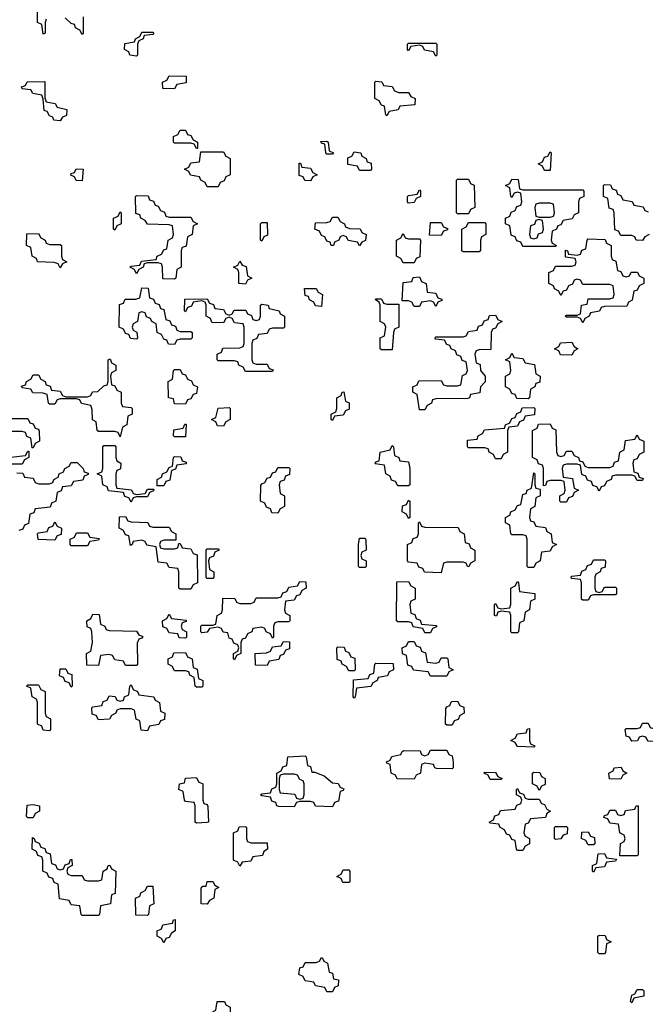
# Model space of a CAD drawing. Header units: inches. Extents: x 2518216 to 2687946, y 757338 to 915227.
# Tile 15 of 75: x 2627081 to 2629380, y 763580 to 767200. Entities that reach past the tile are written whole.
import ezdxf

# ---------------------------------------------------------------- set-up
doc = ezdxf.new("R2010")
doc.units = ezdxf.units.IN
doc.header["$MEASUREMENT"] = 0
doc.layers.add('C6726', color=7, linetype='Continuous')

msp = doc.modelspace()

# ---------------------------------------------------------------- linework, layer by layer
at = {"layer": 'C6726', "color": 6}
for points in [[(2627178, 767202), (2627174, 767190), (2627174, 767150), (2627167.3, 767147.3), (2627162, 767182), (2627146, 767190), (2627146, 767250)], [(2627314, 767210), (2627314, 767150), (2627310, 767146), (2627302, 767162), (2627286, 767170), (2627282, 767182), (2627270, 767186), (2627247.3, 767207.3)], [(2629394, 766410), (2629378, 766402), (2629370, 766388.7), (2629346, 766390), (2629342, 766402), (2629330, 766406), (2629290, 766406), (2629282, 766422), (2629268, 766428), (2629266, 766490), (2629262, 766502), (2629247.3, 766507.3), (2629242, 766542), (2629226, 766550), (2629226, 766590), (2629230, 766594), (2629252.7, 766592.7), (2629258, 766578), (2629272.7, 766572.7), (2629278, 766558), (2629290, 766554), (2629298, 766538), (2629331.6, 766531.6), (2629338, 766518), (2629371.6, 766511.6), (2629378, 766498), (2629390, 766494)], [(2627050, 765734), (2627110, 765734), (2627118, 765718), (2627130, 765714), (2627138, 765698), (2627150, 765694), (2627152.7, 765687.3), (2627154, 765650), (2627138, 765642), (2627130, 765626), (2627126, 765626), (2627122, 765662), (2627107.3, 765667.3), (2627102, 765682), (2627090, 765686), (2627050, 765686)], [(2627048.4, 765591.6), (2627102, 765598), (2627110, 765614), (2627114, 765614), (2627114, 765590), (2627098, 765582), (2627090, 765566), (2626990, 765566)], [(2627070, 765534), (2627092.7, 765532.7), (2627098, 765518), (2627130, 765514), (2627138, 765498), (2627150, 765494), (2627190, 765494), (2627202, 765498), (2627206, 765510), (2627222, 765518), (2627226, 765530), (2627242, 765538), (2627246, 765550), (2627262, 765558), (2627270, 765572), (2627291.6, 765571.6), (2627314, 765550), (2627318, 765538), (2627332.7, 765532.7), (2627332.7, 765527.3), (2627318, 765522), (2627312.7, 765507.3), (2627278, 765502), (2627270, 765486), (2627238, 765482), (2627232.7, 765467.3), (2627218, 765462), (2627214, 765430), (2627198, 765422), (2627192.7, 765407.3), (2627138, 765402), (2627132.7, 765387.3), (2627118, 765382), (2627112.7, 765347.3), (2627098, 765342), (2627092.7, 765327.3), (2627078, 765322)]]:
    msp.add_lwpolyline(points, dxfattribs=at)
for points in [[(2627510, 767066), (2627486, 767070), (2627482, 767082), (2627466, 767090), (2627467.3, 767112.7), (2627502, 767118), (2627506, 767130), (2627522, 767138), (2627530, 767154), (2627570, 767154), (2627574, 767150), (2627570, 767146), (2627538, 767142), (2627534, 767130), (2627518, 767122), (2627514, 767110), (2627514, 767070)], [(2628610, 767066), (2628602, 767082), (2628568.4, 767088.4), (2628562, 767102), (2628550, 767106), (2628518, 767102), (2628510, 767086), (2628506, 767090), (2628506, 767110), (2628510, 767114), (2628610, 767114), (2628614, 767110), (2628614, 767070)], [(2627230, 766828), (2627206, 766830), (2627202, 766842), (2627190, 766846), (2627182, 766862), (2627170, 766866), (2627167.3, 766907.3), (2627162, 766922), (2627128.4, 766928.4), (2627122, 766942), (2627090, 766946), (2627087.3, 766952.7), (2627102, 766958), (2627108, 766972), (2627172.7, 766972.7), (2627172.7, 766912.7), (2627178, 766898), (2627211.6, 766891.6), (2627218, 766878), (2627254, 766870), (2627252.7, 766847.3), (2627238, 766842)], [(2627650, 766946), (2627607.3, 766947.3), (2627606, 766970), (2627622, 766978), (2627630, 766994), (2627692.7, 766992.7), (2627692.7, 766967.3), (2627658, 766962)], [(2628430, 766846), (2628426, 766850), (2628422, 766882), (2628410, 766886), (2628402, 766902), (2628386, 766910), (2628386, 766970), (2628390, 766974), (2628411.6, 766971.6), (2628418, 766958), (2628450, 766954), (2628458, 766938), (2628472.7, 766932.7), (2628510, 766932), (2628518, 766918), (2628534, 766910), (2628532.7, 766887.3), (2628478, 766882), (2628471.3, 766868.7), (2628438, 766862)], [(2627730, 766726), (2627722, 766742), (2627710, 766746), (2627650, 766746), (2627646, 766750), (2627646, 766770), (2627662, 766778), (2627670, 766794), (2627690, 766794), (2627698, 766778), (2627710, 766774), (2627718, 766758), (2627734, 766750), (2627734, 766726)], [(2628210, 766706), (2628206, 766710), (2628202, 766742), (2628190, 766746), (2628187.3, 766752.7), (2628210, 766754), (2628214, 766750), (2628218, 766718), (2628234, 766710), (2628230, 766706)], [(2627770, 766586), (2627762, 766602), (2627746, 766610), (2627742, 766622), (2627708.7, 766628.7), (2627702, 766642), (2627686, 766650), (2627702, 766658), (2627710, 766674), (2627742, 766678), (2627746, 766714), (2627830, 766714), (2627838, 766698), (2627854, 766690), (2627854, 766630), (2627838, 766622), (2627832.7, 766607.3), (2627818, 766602), (2627810, 766586)], [(2628330, 766646), (2628322, 766662), (2628287.3, 766667.3), (2628287.3, 766692.7), (2628302, 766698), (2628310, 766714), (2628334, 766710), (2628338, 766698), (2628354, 766690), (2628358, 766678), (2628372.7, 766672.7), (2628374, 766650), (2628370, 766646)], [(2629010, 766646), (2629002, 766662), (2628986, 766670), (2629002, 766678), (2629010, 766694), (2629022, 766698), (2629030, 766714), (2629034, 766710), (2629030, 766646)], [(2627310, 766608), (2627288.4, 766608.4), (2627282, 766622), (2627268.4, 766628.4), (2627270, 766634), (2627282, 766638), (2627288.4, 766651.6), (2627314, 766650)], [(2628150, 766608), (2628128.4, 766608.4), (2628122, 766622), (2628107.3, 766627.3), (2628107.3, 766672.7), (2628112.7, 766672.7), (2628118, 766658), (2628150, 766654), (2628158, 766638), (2628174, 766630), (2628158, 766622)], [(2628690, 766486), (2628686, 766490), (2628686, 766610), (2628690, 766614), (2628730, 766614), (2628738, 766598), (2628751.6, 766591.6), (2628754, 766510), (2628738, 766502), (2628730, 766486)], [(2628930, 766574), (2629150, 766574), (2629154, 766570), (2629154, 766550), (2629138, 766542), (2629134, 766530), (2629134, 766490), (2629118, 766482), (2629111.6, 766468.4), (2629078, 766462), (2629070, 766446), (2629058, 766442), (2629054, 766430), (2629038, 766422), (2629034, 766390), (2629038, 766378), (2629054, 766370), (2629050, 766366), (2628930, 766366), (2628922, 766382), (2628907.3, 766387.3), (2628902, 766402), (2628887.3, 766407.3), (2628882, 766442), (2628866, 766450), (2628866, 766470), (2628882, 766478), (2628887.3, 766492.7), (2628902, 766498), (2628907.3, 766512.7), (2628922, 766518), (2628926, 766530), (2628922, 766562), (2628910, 766566), (2628898, 766562), (2628890, 766546), (2628886, 766550), (2628882, 766582), (2628866, 766590), (2628882, 766598), (2628890, 766614), (2628912.7, 766612.7), (2628918, 766578)], [(2628510, 766526), (2628506, 766530), (2628506, 766550), (2628510, 766554), (2628542, 766558), (2628550, 766574), (2628554, 766570), (2628554, 766550), (2628538, 766542), (2628530, 766528)], [(2627630, 766474), (2627710, 766474), (2627718, 766458), (2627734, 766450), (2627718, 766442), (2627714, 766410), (2627698, 766402), (2627692.7, 766367.3), (2627678, 766362), (2627674, 766350), (2627674, 766290), (2627658, 766282), (2627654, 766250), (2627650, 766246), (2627607.3, 766247.3), (2627606, 766290), (2627602, 766302), (2627590, 766306), (2627550, 766306), (2627538, 766302), (2627534, 766290), (2627518, 766282), (2627510, 766266), (2627502, 766282), (2627486, 766290), (2627490, 766294), (2627522, 766298), (2627528.4, 766311.6), (2627582, 766318), (2627586, 766330), (2627602, 766338), (2627610, 766354), (2627622, 766358), (2627626, 766390), (2627642, 766398), (2627646, 766410), (2627642, 766442), (2627630, 766446), (2627550, 766448), (2627542, 766462), (2627526, 766470), (2627522, 766482), (2627507.3, 766487.3), (2627506, 766550), (2627510, 766554), (2627552.7, 766552.7), (2627558, 766538), (2627572.7, 766532.7), (2627578, 766518), (2627590, 766514), (2627598, 766498), (2627612.7, 766492.7), (2627618, 766478)], [(2629030, 766526), (2628990, 766526), (2628978, 766522), (2628974, 766510), (2628978, 766478), (2628990, 766474), (2629030, 766474), (2629042, 766478), (2629046, 766490), (2629042, 766522)], [(2627430, 766426), (2627426, 766430), (2627426, 766470), (2627442, 766478), (2627450, 766494), (2627454, 766490), (2627454, 766450), (2627438, 766442)], [(2628330, 766368), (2628322, 766382), (2628288.4, 766388.4), (2628282, 766402), (2628270, 766406), (2628258, 766402), (2628254, 766390), (2628238, 766382), (2628234, 766370), (2628226, 766370), (2628222, 766382), (2628210, 766386), (2628202, 766402), (2628190, 766406), (2628182, 766422), (2628166, 766430), (2628167.3, 766452.7), (2628210, 766454), (2628222, 766458), (2628230, 766474), (2628250, 766474), (2628258, 766458), (2628274, 766450), (2628278, 766438), (2628292.7, 766432.7), (2628331.6, 766431.6), (2628338, 766418), (2628354, 766410), (2628351.6, 766388.4), (2628338, 766382)], [(2628990, 766466), (2628978, 766462), (2628972.7, 766447.3), (2628958, 766442), (2628954, 766410), (2628958, 766398), (2628970, 766394), (2628982, 766398), (2628987.3, 766412.7), (2629002, 766418), (2629006, 766430), (2629002, 766462)], [(2627970, 766386), (2627966, 766390), (2627966, 766450), (2627970, 766454), (2627990, 766454), (2627991.6, 766408.4), (2627978, 766402)], [(2628630, 766406), (2628587.3, 766407.3), (2628590, 766454), (2628630, 766454), (2628638, 766438), (2628652.7, 766432.7), (2628652.7, 766427.3), (2628638, 766422)], [(2628710, 766346), (2628706, 766350), (2628706, 766430), (2628722, 766438), (2628730, 766454), (2628790, 766454), (2628794, 766450), (2628794, 766410), (2628778, 766402), (2628774, 766390), (2628774, 766350), (2628770, 766346)], [(2627190, 766374), (2627230, 766374), (2627234, 766370), (2627234, 766330), (2627238, 766318), (2627254, 766310), (2627238, 766302), (2627230, 766288), (2627222, 766302), (2627207.3, 766307.3), (2627146, 766310), (2627142, 766322), (2627126, 766330), (2627122, 766362), (2627106, 766370), (2627107.3, 766412.7), (2627150, 766414), (2627158, 766398), (2627174, 766390), (2627178, 766378)], [(2628510, 766394), (2628550, 766394), (2628554, 766390), (2628551.6, 766328.4), (2628538, 766322), (2628530, 766306), (2628490, 766306), (2628482, 766322), (2628466, 766330), (2628466, 766390), (2628482, 766398), (2628490, 766414), (2628498, 766398)], [(2629310, 766254), (2629322, 766258), (2629328.4, 766271.6), (2629351.3, 766271.3), (2629358, 766258), (2629374, 766250), (2629374, 766230), (2629358, 766222), (2629350, 766206), (2629338, 766202), (2629331.6, 766168.4), (2629318, 766162), (2629312.7, 766147.3), (2629230, 766146), (2629218, 766142), (2629211.3, 766128.7), (2629178, 766122), (2629174, 766110), (2629158, 766102), (2629150, 766086), (2629142, 766102), (2629130, 766106), (2629090, 766106), (2629086, 766110), (2629090, 766114), (2629130, 766114), (2629142, 766118), (2629146, 766150), (2629166, 766154), (2629170, 766174), (2629250, 766174), (2629262, 766178), (2629266, 766190), (2629262, 766222), (2629250, 766226), (2629150, 766226), (2629142, 766242), (2629130, 766246), (2629118, 766242), (2629112.7, 766227.3), (2629098, 766222), (2629090, 766206), (2629078, 766202), (2629070, 766186), (2629062, 766202), (2629046, 766210), (2629042, 766222), (2629026, 766230), (2629026, 766270), (2629042, 766278), (2629050, 766294), (2629110, 766294), (2629122, 766298), (2629126, 766310), (2629122, 766322), (2629087.3, 766327.3), (2629087.3, 766352.7), (2629094, 766350), (2629098, 766338), (2629130, 766334), (2629142, 766338), (2629147.3, 766352.7), (2629162, 766358), (2629166, 766390), (2629170, 766394), (2629232, 766392), (2629238, 766378), (2629254, 766370), (2629254, 766330), (2629258, 766318), (2629271.6, 766311.6), (2629278, 766278), (2629290, 766274), (2629298, 766258)], [(2627910, 766228), (2627886, 766230), (2627886, 766270), (2627882, 766282), (2627866, 766290), (2627882, 766298), (2627890, 766312), (2627898, 766298), (2627912.7, 766292.7), (2627918, 766258), (2627934, 766250), (2627918, 766242)], [(2628610, 766146), (2628602, 766162), (2628590, 766166), (2628558, 766162), (2628550, 766146), (2628530, 766146), (2628522, 766162), (2628510, 766166), (2628486, 766166), (2628490, 766234), (2628522, 766238), (2628527.3, 766252.7), (2628550, 766254), (2628558, 766238), (2628574, 766230), (2628578, 766198), (2628610, 766194), (2628618, 766178), (2628632.7, 766172.7), (2628632.7, 766167.3), (2628618, 766162)], [(2627670, 766054), (2627710, 766054), (2627714, 766050), (2627714, 766030), (2627710, 766026), (2627670, 766026), (2627658, 766022), (2627650, 766006), (2627627.3, 766007.3), (2627622, 766022), (2627610, 766026), (2627602, 766042), (2627586, 766050), (2627582, 766082), (2627566, 766090), (2627562, 766102), (2627547.3, 766107.3), (2627542, 766122), (2627530, 766126), (2627518, 766122), (2627514, 766090), (2627498, 766082), (2627494, 766070), (2627498, 766058), (2627511.6, 766051.6), (2627514, 766030), (2627510, 766026), (2627487.3, 766027.3), (2627482, 766042), (2627470, 766046), (2627462, 766062), (2627446, 766070), (2627447.3, 766152.7), (2627462, 766158), (2627468, 766172), (2627507.3, 766172.7), (2627522, 766178), (2627530, 766214), (2627552.7, 766212.7), (2627558, 766178), (2627572.7, 766172.7), (2627578, 766158), (2627592.7, 766152.7), (2627598, 766138), (2627610, 766134), (2627618, 766098), (2627632.7, 766092.7), (2627638, 766078), (2627652.7, 766072.7), (2627658, 766058)], [(2628190, 766146), (2628168.4, 766148.4), (2628162, 766162), (2628146, 766170), (2628142, 766182), (2628130, 766186), (2628128, 766212), (2628170, 766212), (2628178, 766198), (2628194, 766190)], [(2627850, 766114), (2627862, 766118), (2627868.4, 766131.6), (2627912, 766132), (2627918, 766118), (2627932.7, 766112.7), (2627938, 766098), (2627950, 766094), (2627962, 766098), (2627966, 766110), (2627966, 766150), (2627970, 766154), (2627994, 766150), (2627998, 766138), (2628034, 766130), (2628038, 766118), (2628054, 766110), (2628054, 766070), (2628050, 766066), (2628010, 766066), (2627998, 766062), (2627990, 766046), (2627958, 766042), (2627952.7, 766027.3), (2627938, 766022), (2627934, 766010), (2627934, 765950), (2627938, 765938), (2627950, 765934), (2627990, 765934), (2627998, 765918), (2628012.7, 765912.7), (2628010, 765906), (2627910, 765906), (2627902, 765922), (2627886, 765930), (2627882, 765942), (2627870, 765946), (2627810, 765946), (2627806, 765950), (2627806, 765970), (2627822, 765978), (2627827.3, 765992.7), (2627890, 765994), (2627902, 765998), (2627906, 766010), (2627906, 766070), (2627902, 766082), (2627870, 766086), (2627862, 766102), (2627850, 766106), (2627838, 766102), (2627830, 766086), (2627787.3, 766087.3), (2627782, 766102), (2627766, 766110), (2627766, 766150), (2627762, 766162), (2627750, 766166), (2627718, 766162), (2627712.7, 766147.3), (2627698, 766142), (2627690, 766126), (2627686, 766130), (2627687.3, 766172.7), (2627770, 766174), (2627778, 766158), (2627792.7, 766152.7), (2627798, 766138), (2627830, 766134), (2627838, 766118)], [(2628430, 766154), (2628474, 766154), (2628474, 766070), (2628458, 766062), (2628454, 766050), (2628450, 765986), (2628410, 765986), (2628406, 765990), (2628406, 766030), (2628422, 766038), (2628426, 766070), (2628422, 766082), (2628406, 766090), (2628406, 766150), (2628402, 766162), (2628388, 766170), (2628390, 766174), (2628410, 766174), (2628418, 766158)], [(2628550, 765766), (2628542, 765822), (2628526, 765830), (2628526, 765850), (2628542, 765858), (2628547.3, 765872.7), (2628630, 765874), (2628638, 765858), (2628650, 765854), (2628690, 765854), (2628702, 765858), (2628708.4, 765891.6), (2628722, 765898), (2628726, 765910), (2628722, 765942), (2628707.3, 765947.3), (2628702, 765962), (2628687.3, 765967.3), (2628682, 765982), (2628666, 765990), (2628662, 766002), (2628650, 766006), (2628642, 766022), (2628610, 766026), (2628606, 766030), (2628610, 766034), (2628710, 766034), (2628722, 766038), (2628730, 766054), (2628762, 766058), (2628767.3, 766072.7), (2628782, 766078), (2628787.3, 766092.7), (2628802, 766098), (2628807.3, 766112.7), (2628830, 766114), (2628838, 766098), (2628854, 766090), (2628838, 766082), (2628830, 766066), (2628818, 766062), (2628814, 766050), (2628812.7, 765987.3), (2628770, 765986), (2628758, 765982), (2628754, 765970), (2628758, 765938), (2628772.7, 765932.7), (2628774, 765910), (2628792, 765890), (2628791.6, 765868.4), (2628774, 765850), (2628771.3, 765828.7), (2628738, 765822), (2628734, 765810), (2628727.3, 765807.3), (2628610, 765806), (2628598, 765802), (2628594, 765790), (2628578, 765782), (2628570, 765766)], [(2629110, 765966), (2629068.4, 765968.4), (2629062, 765982), (2629046, 765990), (2629062, 765998), (2629068.4, 766011.6), (2629110, 766014), (2629118, 765998), (2629132, 765990), (2629118, 765982)], [(2628950, 765806), (2628907.3, 765807.3), (2628902, 765822), (2628890, 765826), (2628882, 765842), (2628866, 765850), (2628866, 765890), (2628882, 765898), (2628886, 765910), (2628882, 765942), (2628866, 765950), (2628882, 765958), (2628890, 765974), (2628898, 765958), (2628930, 765954), (2628938, 765938), (2628972.7, 765932.7), (2628978, 765898), (2628994, 765890), (2628992.7, 765867.3), (2628978, 765862), (2628974, 765850), (2628958, 765842), (2628954, 765810)], [(2627450, 765666), (2627442, 765682), (2627430, 765686), (2627370, 765686), (2627366, 765690), (2627362, 765722), (2627348.4, 765728.4), (2627347.3, 765767.3), (2627342, 765782), (2627308.4, 765788.4), (2627302, 765802), (2627290, 765806), (2627230, 765806), (2627218, 765802), (2627210, 765786), (2627190, 765786), (2627186, 765790), (2627182, 765822), (2627167.3, 765827.3), (2627128.4, 765828.4), (2627122, 765842), (2627090, 765846), (2627087.3, 765852.7), (2627102, 765858), (2627106, 765870), (2627122, 765878), (2627130, 765894), (2627150, 765894), (2627158, 765878), (2627174, 765870), (2627178, 765858), (2627192.7, 765852.7), (2627198, 765838), (2627230, 765834), (2627238, 765818), (2627250, 765814), (2627330, 765814), (2627342, 765818), (2627348.4, 765831.6), (2627367.3, 765832.7), (2627390, 765854), (2627402, 765858), (2627406, 765870), (2627406, 765950), (2627412.7, 765952.7), (2627418, 765938), (2627434, 765930), (2627434, 765910), (2627418, 765902), (2627414, 765890), (2627418, 765858), (2627430, 765854), (2627438, 765838), (2627454, 765830), (2627454, 765790), (2627458, 765778), (2627490, 765774), (2627494, 765770), (2627494, 765750), (2627478, 765742), (2627474, 765710), (2627458, 765702)], [(2627690, 765786), (2627650, 765788), (2627646, 765806), (2627628, 765810), (2627626, 765870), (2627642, 765878), (2627646, 765910), (2627650, 765914), (2627670, 765914), (2627678, 765898), (2627690, 765894), (2627698, 765878), (2627712.7, 765872.7), (2627718, 765858), (2627734, 765850), (2627730, 765826), (2627718, 765822), (2627710, 765806), (2627698, 765802)], [(2628230, 765726), (2628226, 765730), (2628226, 765750), (2628242, 765758), (2628246, 765770), (2628246, 765810), (2628262, 765818), (2628266, 765830), (2628271.6, 765831.6), (2628278, 765798), (2628291.6, 765791.6), (2628291.6, 765768.4), (2628278, 765762), (2628270, 765746), (2628238, 765742)], [(2627830, 765706), (2627807.3, 765707.3), (2627802, 765722), (2627786, 765730), (2627802, 765738), (2627810, 765772), (2627850, 765774), (2627854, 765770), (2627854, 765730), (2627838, 765722)], [(2628830, 765586), (2628822, 765602), (2628806, 765610), (2628802, 765622), (2628790, 765626), (2628730, 765626), (2628726, 765630), (2628726, 765654), (2628762, 765658), (2628766, 765670), (2628782, 765678), (2628788.4, 765691.6), (2628862, 765698), (2628866, 765710), (2628882, 765718), (2628890, 765734), (2628902, 765738), (2628907.3, 765752.7), (2628922, 765758), (2628927.3, 765772.7), (2628970, 765774), (2628974, 765770), (2628972.7, 765747.3), (2628938, 765742), (2628932.7, 765727.3), (2628918, 765722), (2628910, 765706), (2628878, 765702), (2628874, 765690), (2628874, 765610), (2628858, 765602), (2628850, 765586)], [(2627650, 765666), (2627646, 765670), (2627647.3, 765692.7), (2627682, 765698), (2627687.3, 765712.7), (2627692.7, 765712.7), (2627690, 765666)], [(2629070, 765594), (2629082, 765598), (2629090, 765614), (2629110, 765614), (2629118, 765598), (2629134, 765590), (2629138, 765578), (2629150, 765574), (2629158, 765558), (2629170, 765554), (2629250, 765554), (2629262, 765558), (2629267.3, 765572.7), (2629282, 765578), (2629286, 765610), (2629302, 765618), (2629307.3, 765652.7), (2629342, 765658), (2629350, 765674), (2629358, 765658), (2629374, 765650), (2629374, 765610), (2629358, 765602), (2629350, 765586), (2629338, 765582), (2629334, 765570), (2629338, 765538), (2629352.7, 765532.7), (2629358, 765518), (2629372.7, 765512.7), (2629370, 765506), (2629350, 765506), (2629342, 765522), (2629330, 765526), (2629270, 765526), (2629258, 765522), (2629254, 765510), (2629238, 765502), (2629230, 765486), (2629218, 765482), (2629210, 765466), (2629202, 765482), (2629187.3, 765487.3), (2629182, 765502), (2629167.3, 765507.3), (2629162, 765522), (2629147.3, 765527.3), (2629142, 765562), (2629130, 765566), (2629090, 765566), (2629078, 765562), (2629074, 765550), (2629078, 765518), (2629112.7, 765512.7), (2629118, 765478), (2629134, 765470), (2629118, 765462), (2629112.7, 765447.3), (2629098, 765442), (2629090, 765426), (2629070, 765426), (2629066, 765430), (2629066, 765450), (2629082, 765458), (2629086, 765470), (2629082, 765502), (2629070, 765506), (2629030, 765506), (2629018, 765502), (2629012.7, 765487.3), (2629006, 765486), (2629006, 765550), (2629002, 765562), (2628987.3, 765567.3), (2628982, 765582), (2628966, 765590), (2628966, 765690), (2628982, 765698), (2628987.3, 765712.7), (2629030, 765714), (2629038, 765698), (2629051.6, 765691.6), (2629054, 765610), (2629058, 765598)], [(2627510, 765454), (2627542, 765458), (2627550, 765474), (2627574, 765474), (2627572.7, 765467.3), (2627558, 765462), (2627550, 765446), (2627510, 765446), (2627498, 765442), (2627490, 765426), (2627482, 765442), (2627467.3, 765447.3), (2627462, 765462), (2627407.3, 765467.3), (2627402, 765482), (2627386, 765490), (2627382, 765522), (2627366, 765530), (2627382, 765538), (2627386, 765550), (2627386, 765630), (2627390, 765634), (2627430, 765634), (2627434, 765630), (2627434, 765590), (2627438, 765578), (2627452, 765570), (2627451.6, 765548.4), (2627438, 765542), (2627434, 765530), (2627434, 765490), (2627438, 765478), (2627491.6, 765471.6), (2627498, 765458)], [(2628470, 765486), (2628462, 765502), (2628447.3, 765507.3), (2628442, 765522), (2628426, 765530), (2628422, 765562), (2628387.3, 765567.3), (2628390, 765574), (2628402, 765578), (2628406, 765610), (2628442, 765618), (2628450, 765634), (2628454, 765630), (2628458, 765598), (2628474, 765590), (2628478, 765578), (2628510, 765574), (2628514, 765550), (2628514, 765490), (2628510, 765486)], [(2627586, 765486), (2627586, 765510), (2627602, 765518), (2627606, 765530), (2627622, 765538), (2627630, 765554), (2627642, 765558), (2627646, 765590), (2627650, 765594), (2627672.7, 765592.7), (2627678, 765578), (2627692.7, 765572.7), (2627692.7, 765567.3), (2627658, 765562), (2627652.7, 765547.3), (2627638, 765542), (2627632.7, 765507.3), (2627618, 765502), (2627610, 765486)], [(2628030, 765386), (2628007.3, 765387.3), (2628002, 765402), (2627987.3, 765407.3), (2627982, 765422), (2627966, 765430), (2627967.3, 765487.3), (2627970, 765494), (2627982, 765498), (2627990, 765514), (2628002, 765518), (2628010, 765534), (2628022, 765538), (2628030, 765554), (2628070, 765554), (2628074, 765550), (2628072.7, 765527.3), (2628058, 765522), (2628052.7, 765507.3), (2628038, 765502), (2628034, 765490), (2628038, 765458), (2628054, 765450), (2628054, 765410), (2628038, 765402)], [(2628950, 765186), (2628946, 765190), (2628946, 765290), (2628942, 765302), (2628930, 765306), (2628890, 765306), (2628886, 765310), (2628882, 765342), (2628866, 765350), (2628866, 765370), (2628882, 765378), (2628886, 765390), (2628902, 765398), (2628910, 765414), (2628922, 765418), (2628930, 765454), (2628942, 765458), (2628946, 765470), (2628962, 765478), (2628970, 765534), (2628974, 765530), (2628974, 765490), (2628978, 765478), (2628994, 765474), (2628994, 765450), (2628978, 765442), (2628974, 765410), (2628958, 765402), (2628954, 765370), (2628958, 765358), (2628970, 765354), (2628978, 765338), (2629012.7, 765332.7), (2629018, 765318), (2629034, 765310), (2629038, 765278), (2629054, 765270), (2629038, 765262), (2629030, 765246), (2628998, 765242), (2628994, 765210), (2628978, 765202), (2628970, 765186)], [(2628510, 765366), (2628502, 765382), (2628486, 765390), (2628487.3, 765412.7), (2628502, 765418), (2628510, 765434), (2628514, 765430), (2628514, 765370)], [(2627210, 765286), (2627148.4, 765288.4), (2627146, 765310), (2627150, 765314), (2627182, 765318), (2627187.3, 765332.7), (2627202, 765338), (2627210, 765354), (2627218, 765338), (2627234, 765330), (2627232.7, 765307.3), (2627218, 765302)], [(2627570, 765334), (2627630, 765334), (2627638, 765318), (2627654, 765310), (2627654, 765286), (2627610, 765286), (2627598, 765282), (2627594, 765270), (2627598, 765258), (2627610, 765254), (2627650, 765254), (2627662, 765258), (2627666, 765274), (2627670, 765274), (2627678, 765258), (2627710, 765254), (2627718, 765238), (2627732.7, 765232.7), (2627734, 765130), (2627718, 765122), (2627710, 765106), (2627670, 765106), (2627666, 765110), (2627666, 765170), (2627662, 765182), (2627630, 765186), (2627622, 765202), (2627590, 765206), (2627582, 765262), (2627548.4, 765268.4), (2627542, 765282), (2627530, 765286), (2627498, 765282), (2627494, 765270), (2627487.3, 765267.3), (2627482, 765302), (2627470, 765306), (2627462, 765322), (2627446, 765330), (2627447.3, 765372.7), (2627470, 765374), (2627478, 765358), (2627490, 765354), (2627551.6, 765351.6), (2627558, 765338)], [(2628732, 765188), (2628726, 765190), (2628722, 765202), (2628710, 765206), (2628650, 765206), (2628638, 765202), (2628630, 765166), (2628568.4, 765168.4), (2628562, 765182), (2628547.3, 765187.3), (2628542, 765202), (2628510, 765206), (2628506, 765210), (2628506, 765270), (2628522, 765278), (2628527.3, 765292.7), (2628542, 765298), (2628546, 765310), (2628546, 765350), (2628550, 765354), (2628558, 765338), (2628570, 765334), (2628692.7, 765332.7), (2628698, 765318), (2628714, 765310), (2628718, 765278), (2628732.7, 765272.7), (2628738, 765258), (2628754, 765250), (2628754, 765210), (2628738, 765202)], [(2627270, 765266), (2627266, 765270), (2627266, 765290), (2627282, 765298), (2627290, 765314), (2627330, 765314), (2627338, 765298), (2627372.7, 765292.7), (2627370, 765286), (2627338, 765282), (2627330, 765266)], [(2628330, 765186), (2628326, 765190), (2628326, 765270), (2628330, 765294), (2628350, 765294), (2628352.7, 765287.3), (2628354, 765250), (2628338, 765242), (2628334, 765230), (2628338, 765218), (2628354, 765210), (2628354, 765190), (2628350, 765186)], [(2627770, 765146), (2627766, 765150), (2627766, 765250), (2627770, 765254), (2627810, 765254), (2627814, 765250), (2627798, 765242), (2627792.7, 765227.3), (2627778, 765222), (2627774, 765210), (2627778, 765178), (2627794, 765170), (2627794, 765150), (2627790, 765146)], [(2629210, 765094), (2629222, 765098), (2629230, 765114), (2629270, 765114), (2629274, 765110), (2629274, 765090), (2629270, 765086), (2629190, 765086), (2629178, 765082), (2629170, 765066), (2629150, 765066), (2629146, 765070), (2629146, 765130), (2629142, 765142), (2629110, 765146), (2629106, 765150), (2629110, 765154), (2629142, 765158), (2629147.3, 765172.7), (2629162, 765178), (2629167.3, 765192.7), (2629182, 765198), (2629190, 765214), (2629230, 765214), (2629234, 765210), (2629232.7, 765187.3), (2629218, 765182), (2629214, 765170), (2629198, 765162), (2629194, 765150), (2629194, 765110), (2629198, 765098)], [(2628010, 764926), (2628002, 764942), (2627986, 764950), (2627982, 764962), (2627970, 764966), (2627938, 764962), (2627934, 764950), (2627918, 764942), (2627910, 764926), (2627898, 764922), (2627894, 764910), (2627894, 764870), (2627878, 764862), (2627870, 764846), (2627866, 764850), (2627866, 764870), (2627882, 764878), (2627886, 764890), (2627882, 764902), (2627867.3, 764907.3), (2627862, 764922), (2627850, 764926), (2627846, 764946), (2627828.4, 764948.4), (2627822, 764962), (2627810, 764966), (2627778, 764962), (2627770, 764948), (2627750, 764946), (2627746, 764950), (2627746, 764970), (2627750, 764974), (2627790, 764974), (2627802, 764978), (2627806, 765010), (2627822, 765018), (2627826, 765030), (2627827.3, 765072.7), (2627871.6, 765071.6), (2627878, 765058), (2627890, 765054), (2627930, 765054), (2627942, 765058), (2627950, 765074), (2628030, 765074), (2628042, 765078), (2628047.3, 765092.7), (2628062, 765098), (2628070, 765114), (2628102, 765118), (2628110, 765134), (2628132.7, 765132.7), (2628134, 765110), (2628118, 765102), (2628110, 765086), (2628098, 765082), (2628090, 765066), (2628058, 765062), (2628054, 765030), (2628058, 765018), (2628074, 765010), (2628074, 764990), (2628070, 764986), (2628030, 764986), (2628018, 764982), (2628014, 764970), (2628014, 764930)], [(2628570, 764946), (2628562, 764962), (2628527.3, 764967.3), (2628522, 764982), (2628510, 764986), (2628470, 764986), (2628466, 764990), (2628467.3, 765132.7), (2628510, 765134), (2628518, 765118), (2628534, 765110), (2628534, 765070), (2628518, 765062), (2628514, 765050), (2628518, 765018), (2628532.7, 765012.7), (2628538, 764998), (2628552.7, 764992.7), (2628558, 764978), (2628612.7, 764972.7), (2628612.7, 764967.3), (2628598, 764962), (2628590, 764946)], [(2628890, 764946), (2628886, 764950), (2628886, 765010), (2628882, 765022), (2628850, 765026), (2628838, 765022), (2628832.7, 765007.3), (2628826, 765010), (2628826, 765050), (2628830, 765054), (2628838, 765038), (2628850, 765034), (2628882, 765038), (2628886, 765050), (2628886, 765110), (2628902, 765118), (2628910, 765134), (2628914, 765130), (2628918, 765098), (2628974, 765090), (2628974, 765070), (2628958, 765062), (2628954, 765030), (2628938, 765022), (2628934, 764990), (2628918, 764982), (2628914, 764950), (2628910, 764946)], [(2627470, 764826), (2627462, 764842), (2627430, 764846), (2627422, 764862), (2627410, 764866), (2627378, 764862), (2627370, 764826), (2627327.3, 764827.3), (2627326, 764870), (2627342, 764878), (2627348, 764910), (2627346, 764950), (2627342, 764962), (2627328.4, 764968.4), (2627328, 764990), (2627342, 764998), (2627350, 765014), (2627372.7, 765012.7), (2627378, 764978), (2627394, 764970), (2627398, 764958), (2627410, 764954), (2627510, 764952), (2627518, 764938), (2627532.7, 764932.7), (2627530, 764926), (2627518, 764922), (2627512.7, 764907.3), (2627514, 764830), (2627510, 764826)], [(2627690, 764926), (2627667.3, 764927.3), (2627662, 764942), (2627630, 764946), (2627622, 764962), (2627607.3, 764967.3), (2627606, 764990), (2627622, 764998), (2627630, 765014), (2627638, 764998), (2627692.7, 764992.7), (2627692.7, 764987.3), (2627678, 764982), (2627674, 764970), (2627678, 764958), (2627694, 764950), (2627694, 764930)], [(2627990, 764826), (2627947.3, 764827.3), (2627946, 764870), (2627987.3, 764872.7), (2628002, 764878), (2628010, 764894), (2628042, 764898), (2628050, 764914), (2628072.7, 764912.7), (2628072.7, 764887.3), (2628058, 764882), (2628050, 764866), (2628038, 764862), (2628032.7, 764847.3), (2627998, 764842)], [(2628610, 764834), (2628622, 764838), (2628630, 764854), (2628650, 764854), (2628654, 764850), (2628658, 764818), (2628674, 764810), (2628658, 764802), (2628650, 764786), (2628590, 764786), (2628582, 764802), (2628528.4, 764808.4), (2628522, 764822), (2628507.3, 764827.3), (2628502, 764862), (2628488, 764868), (2628486, 764890), (2628502, 764898), (2628510, 764914), (2628530, 764914), (2628538, 764898), (2628552.7, 764892.7), (2628558, 764878), (2628572.7, 764872.7), (2628578, 764838)], [(2627730, 764746), (2627726, 764750), (2627722, 764782), (2627706, 764790), (2627702, 764802), (2627690, 764806), (2627650, 764806), (2627642, 764822), (2627626, 764830), (2627626, 764850), (2627642, 764858), (2627647.3, 764872.7), (2627690, 764874), (2627698, 764858), (2627714, 764850), (2627718, 764818), (2627732.7, 764812.7), (2627738, 764778), (2627754, 764770), (2627754, 764750), (2627750, 764746)], [(2628290, 764806), (2628282, 764822), (2628266, 764830), (2628262, 764842), (2628247.3, 764847.3), (2628246, 764890), (2628250, 764894), (2628272.7, 764892.7), (2628278, 764878), (2628290, 764874), (2628298, 764858), (2628312.7, 764852.7), (2628314, 764810), (2628310, 764806)], [(2628310, 764706), (2628306, 764710), (2628307.3, 764772.7), (2628362, 764778), (2628367.3, 764792.7), (2628382, 764798), (2628386, 764830), (2628390, 764834), (2628452.7, 764832.7), (2628454, 764810), (2628438, 764802), (2628432.7, 764787.3), (2628398, 764782), (2628394, 764770), (2628378, 764762), (2628371.6, 764748.4), (2628318, 764742), (2628314, 764710)], [(2627270, 764746), (2627262, 764762), (2627247.3, 764767.3), (2627242, 764782), (2627227.3, 764787.3), (2627230, 764814), (2627250, 764814), (2627258, 764798), (2627272.7, 764792.7), (2627274, 764750)], [(2627190, 764586), (2627167.3, 764587.3), (2627162, 764602), (2627146, 764610), (2627146, 764690), (2627142, 764702), (2627126, 764710), (2627122, 764742), (2627106, 764750), (2627110, 764754), (2627150, 764754), (2627158, 764738), (2627174, 764730), (2627174, 764650), (2627178, 764638), (2627194, 764630), (2627194, 764590)], [(2627550, 764586), (2627527.3, 764587.3), (2627522, 764622), (2627508.4, 764628.4), (2627502, 764662), (2627490, 764666), (2627450, 764666), (2627438, 764662), (2627434, 764650), (2627418, 764642), (2627411.3, 764628.7), (2627370, 764626), (2627362, 764642), (2627347.3, 764647.3), (2627346, 764670), (2627350, 764674), (2627382, 764678), (2627387.3, 764692.7), (2627402, 764698), (2627410, 764714), (2627431.6, 764711.6), (2627438, 764698), (2627450, 764694), (2627462, 764698), (2627466, 764710), (2627482, 764718), (2627486, 764750), (2627490, 764754), (2627498, 764738), (2627514, 764730), (2627518, 764718), (2627574, 764710), (2627578, 764698), (2627594, 764690), (2627598, 764658), (2627614, 764650), (2627612.7, 764627.3), (2627598, 764622), (2627591.6, 764608.4), (2627558, 764602)], [(2628650, 764606), (2628646, 764610), (2628647.3, 764667.3), (2628650, 764674), (2628662, 764678), (2628667.3, 764692.7), (2628690, 764694), (2628698, 764678), (2628712.7, 764672.7), (2628714, 764650), (2628698, 764642), (2628692.7, 764627.3), (2628678, 764622), (2628670, 764606)], [(2628970, 764526), (2628910, 764528), (2628902, 764542), (2628886, 764550), (2628902, 764558), (2628910, 764574), (2628942, 764578), (2628947.3, 764592.7), (2628954, 764594), (2628954, 764550), (2628958, 764538), (2628974, 764530)], [(2629410, 764594), (2629454, 764594), (2629454, 764550), (2629450, 764546), (2629390, 764548), (2629382, 764562), (2629370, 764566), (2629358, 764562), (2629351.6, 764548.4), (2629330, 764548), (2629322, 764562), (2629310, 764566), (2629306, 764590), (2629310, 764594), (2629350, 764594), (2629362, 764598), (2629370, 764614), (2629390, 764614), (2629398, 764598)], [(2628670, 764446), (2628612.7, 764447.3), (2628606, 764450), (2628602, 764462), (2628570, 764466), (2628558, 764462), (2628554, 764430), (2628538, 764422), (2628530, 764408), (2628468.4, 764408.4), (2628462, 764422), (2628446, 764430), (2628442, 764462), (2628430, 764466), (2628428.4, 764471.6), (2628442, 764478), (2628448.4, 764491.6), (2628482, 764498), (2628486, 764510), (2628492.7, 764512.7), (2628552, 764512), (2628558, 764498), (2628570, 764494), (2628582, 764498), (2628590, 764514), (2628650, 764514), (2628658, 764498), (2628670, 764494), (2628674, 764470), (2628674, 764450)], [(2628154, 764434), (2628166, 764434), (2628199.6, 764419.6), (2628230, 764394), (2628251.6, 764391.6), (2628258, 764378), (2628272, 764372), (2628270, 764366), (2628258, 764362), (2628252.7, 764327.3), (2628238, 764322), (2628230, 764306), (2628168.4, 764308.4), (2628162, 764322), (2628150, 764326), (2628110, 764326), (2628098, 764322), (2628090, 764306), (2628032.7, 764307.3), (2628026, 764310), (2628022, 764322), (2628007.3, 764327.3), (2628002, 764342), (2627970, 764346), (2627966, 764350), (2627970, 764354), (2628002, 764358), (2628007.3, 764372.7), (2628022, 764378), (2628026, 764390), (2628026, 764430), (2628042, 764438), (2628047.3, 764452.7), (2628062, 764458), (2628066, 764490), (2628130, 764494), (2628134, 764490), (2628138, 764458), (2628150, 764454)], [(2629290, 764408), (2629248.4, 764408.4), (2629246, 764430), (2629262, 764438), (2629266, 764450), (2629291.6, 764451.6), (2629298, 764438), (2629312, 764430), (2629298, 764422)], [(2627730, 764246), (2627726, 764250), (2627726, 764310), (2627722, 764322), (2627690, 764326), (2627686, 764330), (2627682, 764362), (2627666, 764370), (2627668, 764390), (2627686, 764394), (2627690, 764412), (2627730, 764414), (2627738, 764398), (2627754, 764390), (2627754, 764330), (2627758, 764318), (2627770, 764314), (2627772.7, 764307.3), (2627774, 764250), (2627770, 764248)], [(2628090, 764426), (2628050, 764426), (2628038, 764422), (2628034, 764410), (2628034, 764370), (2628038, 764358), (2628092, 764352), (2628098, 764338), (2628110, 764334), (2628122, 764338), (2628126, 764350), (2628126, 764390), (2628122, 764402), (2628110, 764406), (2628102, 764422)], [(2628810, 764406), (2628802, 764422), (2628786, 764430), (2628790, 764434), (2628830, 764432), (2628838, 764418), (2628854, 764410), (2628850, 764406)], [(2628990, 764366), (2628982, 764382), (2628966, 764390), (2628966, 764430), (2628970, 764434), (2628992.7, 764432.7), (2628998, 764418), (2629012, 764410), (2629011.6, 764388.4), (2628998, 764382)], [(2628950, 764334), (2628990, 764334), (2628998, 764318), (2629010, 764314), (2629018, 764298), (2629032, 764290), (2629018, 764282), (2629012.7, 764267.3), (2628958, 764262), (2628950, 764246), (2628938, 764242), (2628934, 764210), (2628938, 764198), (2628954, 764190), (2628954, 764170), (2628938, 764162), (2628930, 764146), (2628910, 764146), (2628906, 764150), (2628902, 764182), (2628890, 764186), (2628882, 764202), (2628870, 764206), (2628862, 764222), (2628846, 764230), (2628842, 764242), (2628810, 764246), (2628806, 764250), (2628822, 764258), (2628827.3, 764272.7), (2628842, 764278), (2628847.3, 764292.7), (2628902, 764298), (2628907.3, 764312.7), (2628922, 764318), (2628926, 764330), (2628922, 764342), (2628906, 764350), (2628906, 764370), (2628910, 764374), (2628918, 764358), (2628932.7, 764352.7), (2628938, 764338)], [(2627110, 764266), (2627106, 764270), (2627108.4, 764311.6), (2627130, 764314), (2627154, 764310), (2627154, 764290), (2627138, 764282), (2627130, 764266)], [(2629286, 764126), (2629288.4, 764171.6), (2629302, 764178), (2629306, 764190), (2629302, 764202), (2629286, 764210), (2629282, 764242), (2629250, 764246), (2629242, 764262), (2629227.3, 764267.3), (2629230, 764274), (2629242, 764278), (2629250, 764294), (2629270, 764294), (2629278, 764278), (2629290, 764274), (2629302, 764278), (2629307.3, 764292.7), (2629342, 764298), (2629346, 764310), (2629354, 764310), (2629354, 764130), (2629350, 764126)], [(2627930, 764174), (2627990, 764174), (2627992, 764150), (2627978, 764142), (2627972.7, 764127.3), (2627938, 764122), (2627930, 764106), (2627898, 764102), (2627890, 764088), (2627882, 764102), (2627866, 764110), (2627866, 764210), (2627882, 764218), (2627887.3, 764232.7), (2627910, 764234), (2627914, 764230), (2627914, 764190), (2627918, 764178)], [(2629050, 764186), (2629046, 764190), (2629046, 764230), (2629050, 764234), (2629090, 764234), (2629094, 764230), (2629092.7, 764207.3), (2629078, 764202), (2629070, 764188)], [(2627230, 764074), (2627242, 764078), (2627247.3, 764092.7), (2627262, 764098), (2627267.3, 764112.7), (2627272.7, 764112.7), (2627274, 764090), (2627258, 764082), (2627254, 764070), (2627258, 764058), (2627270, 764054), (2627310, 764054), (2627318, 764038), (2627330, 764034), (2627370, 764034), (2627382, 764038), (2627388, 764070), (2627402, 764078), (2627406, 764090), (2627412, 764092), (2627418, 764078), (2627434, 764070), (2627432, 763988), (2627418, 763982), (2627414, 763950), (2627378, 763942), (2627374, 763910), (2627370, 763906), (2627310, 763906), (2627306, 763910), (2627302, 763942), (2627270, 763946), (2627262, 763962), (2627227.3, 763967.3), (2627222, 764022), (2627207.3, 764027.3), (2627202, 764042), (2627187.3, 764047.3), (2627182, 764062), (2627166, 764070), (2627166, 764110), (2627162, 764122), (2627147.3, 764127.3), (2627142, 764142), (2627126, 764150), (2627127.3, 764192.7), (2627134, 764190), (2627138, 764178), (2627152.7, 764172.7), (2627158, 764158), (2627172.7, 764152.7), (2627178, 764138), (2627192.7, 764132.7), (2627198, 764098), (2627212.7, 764092.7), (2627218, 764078)], [(2629170, 764166), (2629162, 764182), (2629146, 764190), (2629147.3, 764212.7), (2629170, 764214), (2629178, 764198), (2629192.7, 764192.7), (2629194, 764170), (2629190, 764166)], [(2629190, 764066), (2629186, 764070), (2629186, 764090), (2629202, 764098), (2629207.3, 764132.7), (2629230, 764134), (2629238, 764118), (2629274, 764114), (2629270, 764106), (2629238, 764102), (2629230, 764086), (2629198, 764082)], [(2628290, 764028), (2628268.4, 764028.4), (2628262, 764042), (2628246, 764050), (2628262, 764058), (2628270, 764074), (2628290, 764074), (2628294, 764070), (2628294, 764030)], [(2627550, 763906), (2627507.3, 763907.3), (2627506, 763970), (2627522, 763978), (2627526, 763990), (2627542, 763998), (2627550, 764014), (2627570, 764014), (2627574, 763950), (2627558, 763942), (2627554, 763910)], [(2627770, 763948), (2627748, 763950), (2627747.3, 764007.3), (2627754, 764014), (2627766, 764014), (2627770, 764032), (2627790, 764032), (2627798, 764018), (2627812, 764010), (2627798, 764002), (2627794, 763970), (2627778, 763962)], [(2627610, 763806), (2627602, 763822), (2627586, 763830), (2627586, 763850), (2627602, 763858), (2627607.3, 763872.7), (2627642, 763878), (2627646, 763890), (2627651.6, 763891.6), (2627652, 763850), (2627638, 763842), (2627630, 763826), (2627618, 763822)], [(2629210, 763766), (2629206, 763770), (2629206, 763830), (2629210, 763834), (2629232.7, 763832.7), (2629238, 763818), (2629254, 763810), (2629238, 763802), (2629234, 763770), (2629230, 763766)], [(2628210, 763626), (2628202, 763642), (2628168, 763648), (2628162, 763662), (2628130, 763666), (2628122, 763682), (2628106, 763690), (2628110, 763714), (2628122, 763718), (2628130, 763734), (2628170, 763734), (2628182, 763738), (2628190, 763752), (2628194, 763750), (2628198, 763738), (2628211.6, 763731.6), (2628218, 763698), (2628230, 763694), (2628234, 763674), (2628252, 763670), (2628251.6, 763648.4), (2628238, 763642), (2628230, 763626)], [(2629330, 763586), (2629326, 763590), (2629330, 763614), (2629342, 763618), (2629350, 763634), (2629370, 763634), (2629374, 763630), (2629374, 763610), (2629338, 763602)], [(2627850, 763528), (2627842, 763542), (2627830, 763546), (2627818, 763542), (2627810, 763526), (2627790, 763526), (2627786, 763530), (2627786, 763550), (2627802, 763558), (2627806, 763590), (2627834, 763590), (2627838, 763578), (2627854, 763570), (2627854, 763530)]]:
    msp.add_lwpolyline(points, close=True, dxfattribs=at)

doc.saveas('drawing.dxf')
